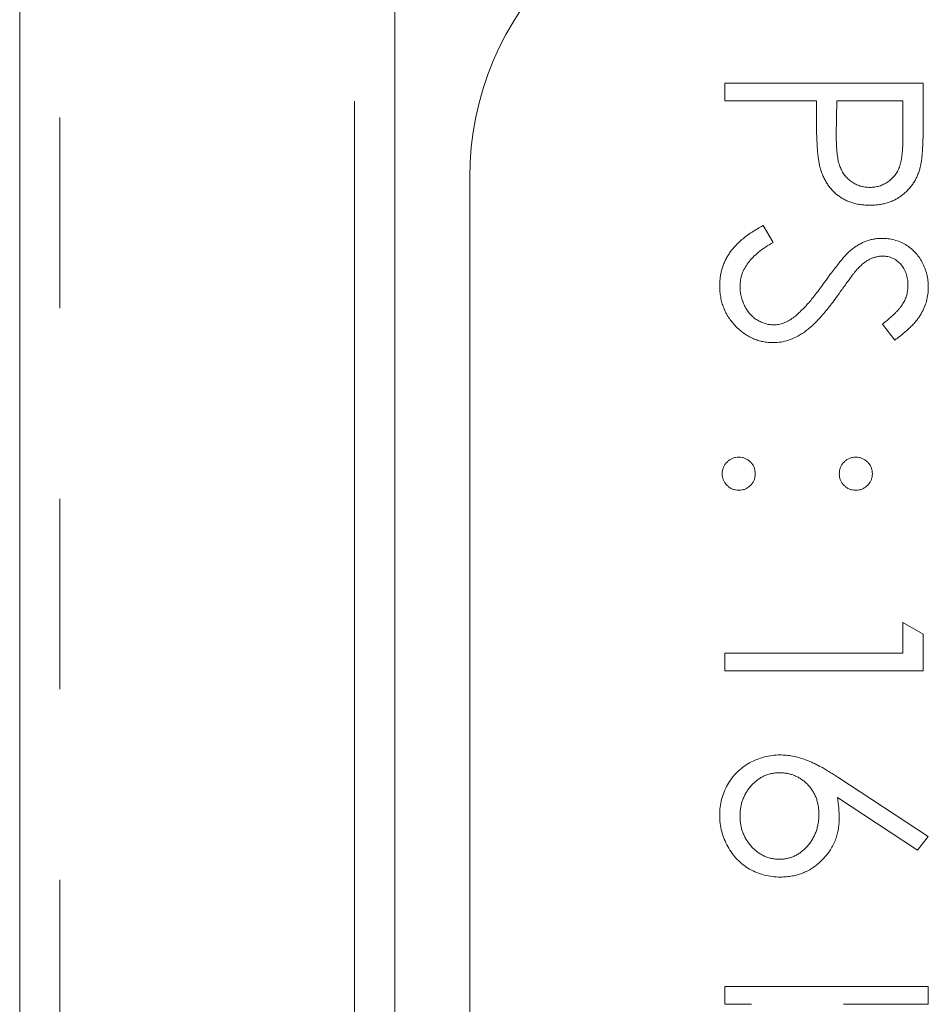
# Model space of a CAD drawing. Header units: millimetres. Extents: x -17 to 394, y -269 to 387.
# Tile 22 of 28: x 42.99 to 49.05, y 209.47 to 216.03. Entities that reach past the tile are written whole.
import ezdxf

# ---------------------------------------------------------------- set-up
doc = ezdxf.new("R2010")
doc.units = ezdxf.units.MM
doc.linetypes.add('PHANTOM', pattern=[12.7, 6.35, -1.27, 1.27, -1.27, 1.27, -1.27])

msp = doc.modelspace()

# ---------------------------------------------------------------- linework, layer by layer
at = {"color": 7, "linetype": 'Continuous', "lineweight": 15}
for p, q in [((42.9921, 181.5505), (42.9921, 222.9993)), ((45.4921, 155.9993), (45.4921, 221.9993)), ((47.6921, 215.6095), (49.015, 215.6095)), ((47.6921, 215.4908), (47.6921, 215.6095)), ((49.015, 215.6095), (49.015, 215.3501)), ((48.3026, 215.4908), (47.6921, 215.4908)), ((48.3026, 215.3962), (48.3026, 215.4908)), ((48.4383, 215.4908), (48.4354, 215.2592)), ((48.8793, 215.4908), (48.4383, 215.4908)), ((48.8793, 215.2489), (48.8793, 215.4908)), ((45.9921, 214.9791), (45.9921, 158.9791)), ((47.9473, 214.6597), (48.0143, 214.5479)), ((48.825, 213.8965), (48.7436, 214.0039)), ((48.8793, 212.0139), (49.015, 211.9363)), ((48.8793, 211.8104), (48.8793, 212.0139)), ((49.015, 211.9363), (49.015, 211.6917)), ((47.6921, 211.8104), (48.8793, 211.8104)), ((47.6921, 211.6917), (47.6921, 211.8104)), ((49.015, 211.6917), (47.6921, 211.6917)), ((48.4452, 210.9841), (49.0489, 210.5892)), ((48.9771, 210.4978), (48.4426, 210.8474)), ((49.0489, 210.5892), (48.9771, 210.4978)), ((47.6921, 209.5886), (49.0489, 209.5886)), ((47.6921, 209.4699), (47.6921, 209.5886)), ((49.0489, 209.5886), (49.0489, 209.4699)), ((47.8709, 209.4699), (47.6921, 209.4699)), ((49.0489, 209.4699), (48.4834, 209.4699))]:
    msp.add_line(p, q, dxfattribs=at)
at = {"color": 8, "linetype": 'PHANTOM', "lineweight": 0}
for p, q in [((43.26, 222.9993), (43.26, 181.5505)), ((45.2241, 145.6389), (45.2241, 221.9993))]:
    msp.add_line(p, q, dxfattribs=at)
at = {"color": 7, "linetype": 'Continuous', "lineweight": 15}
msp.add_arc((47.9921, 214.9791), 2, 90, 180, dxfattribs=at)
for points, knots in [([(48.3244, 215.0594), (48.3226, 215.0677), (48.3188, 215.0858), (48.3144, 215.1157), (48.3108, 215.1506), (48.308, 215.1903), (48.3056, 215.2348), (48.3038, 215.2842), (48.3027, 215.3385), (48.3027, 215.3764), (48.3026, 215.3962)], [0, 0, 0, 0, 0.075173, 0.164746, 0.268017, 0.385912, 0.517789, 0.663691, 0.824413, 1, 1, 1, 1]), ([(49.015, 215.3501), (49.015, 215.3322), (49.0149, 215.2981), (49.0138, 215.249), (49.0123, 215.2045), (49.0102, 215.1646), (49.0077, 215.1291), (49.0042, 215.0983), (49.0005, 215.0718), (48.9968, 215.056), (48.9951, 215.0488)], [0, 0, 0, 0, 0.176956, 0.339055, 0.486318, 0.618781, 0.735619, 0.838742, 0.926457, 1, 1, 1, 1]), ([(48.4354, 215.2592), (48.4354, 215.2479), (48.4354, 215.2261), (48.4369, 215.1945), (48.4386, 215.1653), (48.4412, 215.1384), (48.4448, 215.1138), (48.4484, 215.0916), (48.4537, 215.0719), (48.4608, 215.0488), (48.4728, 215.0231), (48.4903, 214.9951), (48.5127, 214.9713), (48.5378, 214.9508), (48.5657, 214.9345), (48.5956, 214.9226), (48.6271, 214.9156), (48.6487, 214.9146), (48.6596, 214.9142)], [0, 0, 0, 0, 0.0725384, 0.1400338, 0.2024957, 0.2605751, 0.3132283, 0.3615832, 0.4048784, 0.4441274, 0.5163997, 0.5865067, 0.6550854, 0.7243838, 0.7939735, 0.8616377, 0.9301109, 1, 1, 1, 1]), ([(48.6596, 214.9142), (48.6702, 214.9146), (48.6914, 214.9156), (48.7224, 214.9226), (48.7519, 214.9345), (48.7795, 214.9509), (48.8045, 214.9708), (48.8263, 214.994), (48.8437, 215.0204), (48.855, 215.0449), (48.8619, 215.0666), (48.8667, 215.0856), (48.8706, 215.1069), (48.8737, 215.1307), (48.8764, 215.1568), (48.8782, 215.1853), (48.8792, 215.2163), (48.8793, 215.2377), (48.8793, 215.2489)], [0, 0, 0, 0, 0.070044, 0.139238, 0.208197, 0.279173, 0.349987, 0.418354, 0.48761, 0.557411, 0.59533, 0.637964, 0.685913, 0.738185, 0.796103, 0.858517, 0.926658, 1, 1, 1, 1]), ([(48.6601, 214.7954), (48.6493, 214.7956), (48.628, 214.7959), (48.5968, 214.7996), (48.5671, 214.8047), (48.5388, 214.8124), (48.5121, 214.8226), (48.4866, 214.8345), (48.4628, 214.8488), (48.4405, 214.8653), (48.4197, 214.8837), (48.4007, 214.9038), (48.3834, 214.9256), (48.3679, 214.9491), (48.3545, 214.9744), (48.3425, 215.0012), (48.3324, 215.0297), (48.3271, 215.0494), (48.3244, 215.0594)], [0, 0, 0, 0, 0.070119, 0.137192, 0.202016, 0.264631, 0.326117, 0.38601, 0.445812, 0.505298, 0.564633, 0.624283, 0.683902, 0.743953, 0.805388, 0.868388, 0.933084, 1, 1, 1, 1]), ([(48.9951, 215.0488), (48.9926, 215.0396), (48.9877, 215.0216), (48.9778, 214.9955), (48.966, 214.9707), (48.9526, 214.9471), (48.937, 214.925), (48.9198, 214.904), (48.9007, 214.8844), (48.8797, 214.8661), (48.8574, 214.8494), (48.8333, 214.835), (48.8078, 214.8229), (48.7811, 214.8126), (48.7528, 214.8051), (48.7231, 214.7995), (48.6921, 214.7959), (48.6709, 214.7956), (48.6601, 214.7954)], [0, 0, 0, 0, 0.0624813, 0.1234904, 0.1834111, 0.2431532, 0.3021267, 0.3617097, 0.4218423, 0.4829319, 0.5445523, 0.6056807, 0.6676797, 0.7299844, 0.7945509, 0.8603456, 0.9289074, 1, 1, 1, 1]), ([(47.6581, 214.2575), (47.6583, 214.2675), (47.6587, 214.2873), (47.6621, 214.3167), (47.6669, 214.3455), (47.6745, 214.3733), (47.6838, 214.4005), (47.6952, 214.427), (47.7088, 214.4528), (47.7245, 214.4781), (47.7426, 214.5027), (47.7638, 214.5265), (47.7873, 214.5502), (47.814, 214.5732), (47.8432, 214.5958), (47.8753, 214.6177), (47.9101, 214.6393), (47.9347, 214.6528), (47.9473, 214.6597)], [0, 0, 0, 0, 0.057208, 0.113696, 0.169178, 0.224159, 0.27872, 0.333794, 0.389241, 0.445822, 0.503704, 0.564294, 0.627975, 0.695038, 0.765373, 0.839611, 0.917538, 1, 1, 1, 1]), ([(48.0143, 214.5479), (47.9969, 214.5375), (47.9635, 214.5176), (47.9185, 214.4843), (47.8802, 214.4499), (47.8488, 214.414), (47.8242, 214.3769), (47.8067, 214.3382), (47.7958, 214.2983), (47.7945, 214.271), (47.7938, 214.2575)], [0, 0, 0, 0, 0.159004, 0.304646, 0.438547, 0.562322, 0.677433, 0.786897, 0.893611, 1, 1, 1, 1]), ([(48.5388, 214.501), (48.5466, 214.5069), (48.5619, 214.5184), (48.5858, 214.5335), (48.6103, 214.5464), (48.6354, 214.5566), (48.6609, 214.5651), (48.6869, 214.5708), (48.7134, 214.5744), (48.7312, 214.5748), (48.7402, 214.5749)], [0, 0, 0, 0, 0.133507, 0.262559, 0.388264, 0.512667, 0.633722, 0.755394, 0.877553, 1, 1, 1, 1]), ([(48.7402, 214.5749), (48.7542, 214.5745), (48.7819, 214.5735), (48.8223, 214.5652), (48.8609, 214.5522), (48.8974, 214.5339), (48.9306, 214.5104), (48.9611, 214.4832), (48.9867, 214.4507), (49.0091, 214.4152), (49.0266, 214.3762), (49.0398, 214.3354), (49.0473, 214.2926), (49.0484, 214.2637), (49.0489, 214.249)], [0, 0, 0, 0, 0.083785, 0.16578, 0.24628, 0.327461, 0.408797, 0.489715, 0.571376, 0.655523, 0.741019, 0.826547, 0.911989, 1, 1, 1, 1]), ([(48.3588, 214.2842), (48.3687, 214.2982), (48.3877, 214.3248), (48.4158, 214.362), (48.4415, 214.3953), (48.4651, 214.4245), (48.4865, 214.4495), (48.5055, 214.4707), (48.5226, 214.4875), (48.5338, 214.4968), (48.5388, 214.501)], [0, 0, 0, 0, 0.181535, 0.347082, 0.495568, 0.628357, 0.74552, 0.845831, 0.930782, 1, 1, 1, 1]), ([(48.7457, 214.4562), (48.7387, 214.4561), (48.7245, 214.4558), (48.7035, 214.4516), (48.6826, 214.4463), (48.6618, 214.4379), (48.6409, 214.4262), (48.6193, 214.4109), (48.597, 214.3916), (48.5825, 214.3768), (48.5748, 214.369)], [0, 0, 0, 0, 0.107285, 0.214746, 0.322939, 0.434116, 0.553412, 0.686073, 0.834256, 1, 1, 1, 1]), ([(48.9132, 214.2622), (48.9128, 214.2759), (48.9119, 214.3023), (48.9022, 214.3397), (48.887, 214.3734), (48.8658, 214.4023), (48.8405, 214.4264), (48.8115, 214.4438), (48.7795, 214.4543), (48.7571, 214.4556), (48.7457, 214.4562)], [0, 0, 0, 0, 0.143073, 0.275903, 0.402371, 0.528414, 0.650356, 0.765895, 0.880774, 1, 1, 1, 1]), ([(48.5748, 214.369), (48.5722, 214.3661), (48.5661, 214.3593), (48.556, 214.3467), (48.5436, 214.3301), (48.5283, 214.3099), (48.5105, 214.2857), (48.4905, 214.2575), (48.4676, 214.2257), (48.4516, 214.2032), (48.4431, 214.1912)], [0, 0, 0, 0, 0.052594, 0.124952, 0.218094, 0.333502, 0.468789, 0.624938, 0.801683, 1, 1, 1, 1]), ([(48.1479, 214.0457), (48.1555, 214.0517), (48.1714, 214.0641), (48.195, 214.0855), (48.2195, 214.1105), (48.2456, 214.1385), (48.2721, 214.1703), (48.3004, 214.205), (48.3294, 214.2434), (48.3488, 214.2703), (48.3588, 214.2842)], [0, 0, 0, 0, 0.090279, 0.18953, 0.299198, 0.418926, 0.548376, 0.688136, 0.839084, 1, 1, 1, 1]), ([(48.7436, 214.0039), (48.752, 214.0103), (48.768, 214.0228), (48.7906, 214.0418), (48.8111, 214.0596), (48.829, 214.0772), (48.8451, 214.0936), (48.859, 214.1095), (48.8706, 214.1247), (48.883, 214.1439), (48.8953, 214.168), (48.9057, 214.1982), (48.912, 214.2298), (48.9128, 214.2513), (48.9132, 214.2622)], [0, 0, 0, 0, 0.098469, 0.189629, 0.274184, 0.352183, 0.423199, 0.488551, 0.548473, 0.60144, 0.701198, 0.799592, 0.898545, 1, 1, 1, 1]), ([(48.0162, 213.8796), (48.0043, 213.8798), (47.9808, 213.8803), (47.9463, 213.886), (47.9128, 213.8942), (47.8807, 213.9067), (47.8495, 213.922), (47.8198, 213.9413), (47.7912, 213.9637), (47.7643, 213.9894), (47.7396, 214.0176), (47.7176, 214.0473), (47.6993, 214.0787), (47.6843, 214.1116), (47.6726, 214.1459), (47.6642, 214.1818), (47.659, 214.2192), (47.6584, 214.2446), (47.6581, 214.2575)], [0, 0, 0, 0, 0.061484, 0.121775, 0.18092, 0.240256, 0.300114, 0.361146, 0.423501, 0.488669, 0.553954, 0.617581, 0.680238, 0.742187, 0.804663, 0.868259, 0.93302, 1, 1, 1, 1]), ([(47.7938, 214.2575), (47.7942, 214.2459), (47.7948, 214.2229), (47.8009, 214.189), (47.8104, 214.1561), (47.8239, 214.1249), (47.8403, 214.0958), (47.8601, 214.0702), (47.8823, 214.0481), (47.907, 214.0301), (47.9336, 214.0162), (47.9608, 214.0055), (47.9892, 213.9996), (48.0084, 213.9987), (48.018, 213.9983)], [0, 0, 0, 0, 0.091264, 0.18093, 0.270088, 0.360156, 0.448343, 0.532666, 0.613834, 0.693982, 0.772716, 0.849335, 0.923967, 1, 1, 1, 1]), ([(49.0489, 214.249), (49.0484, 214.2334), (49.0473, 214.2024), (49.038, 214.1568), (49.0226, 214.1129), (49.0052, 214.0776), (48.9877, 214.0499), (48.9718, 214.0288), (48.9536, 214.0075), (48.9328, 213.9857), (48.9094, 213.9638), (48.8836, 213.9415), (48.8554, 213.9187), (48.8353, 213.904), (48.825, 213.8965)], [0, 0, 0, 0, 0.107233, 0.213252, 0.31883, 0.426794, 0.483646, 0.543604, 0.608308, 0.677127, 0.750686, 0.828713, 0.91219, 1, 1, 1, 1]), ([(48.4431, 214.1912), (48.4327, 214.1769), (48.4124, 214.1491), (48.382, 214.1095), (48.3523, 214.0736), (48.3234, 214.0413), (48.2956, 214.0123), (48.2686, 213.9868), (48.2425, 213.9646), (48.209, 213.9407), (48.1679, 213.9163), (48.1175, 213.8954), (48.0669, 213.8821), (48.0329, 213.8804), (48.0162, 213.8796)], [0, 0, 0, 0, 0.096972, 0.187773, 0.272396, 0.351321, 0.424335, 0.491909, 0.554233, 0.611268, 0.716348, 0.81454, 0.908495, 1, 1, 1, 1]), ([(48.018, 213.9983), (48.029, 213.9988), (48.0514, 214), (48.0845, 214.0096), (48.1172, 214.0246), (48.1374, 214.0385), (48.1479, 214.0457)], [0, 0, 0, 0, 0.234723, 0.477158, 0.728556, 1, 1, 1, 1]), ([(47.6751, 213.0061), (47.6755, 213.0135), (47.6763, 213.0279), (47.6828, 213.0486), (47.6929, 213.0677), (47.707, 213.0846), (47.724, 213.0984), (47.743, 213.1088), (47.7637, 213.1151), (47.7781, 213.1159), (47.7854, 213.1163)], [0, 0, 0, 0, 0.1277566, 0.2494144, 0.3727965, 0.5001113, 0.6286099, 0.7506434, 0.8737684, 1, 1, 1, 1]), ([(47.7854, 213.1163), (47.7928, 213.1159), (47.8074, 213.1152), (47.8283, 213.1088), (47.8472, 213.0985), (47.864, 213.0845), (47.8781, 213.0677), (47.8883, 213.0486), (47.8943, 213.0278), (47.8952, 213.0135), (47.8956, 213.0061)], [0, 0, 0, 0, 0.129097, 0.252046, 0.373905, 0.5010378, 0.6281707, 0.7513765, 0.872426, 1, 1, 1, 1]), ([(48.4553, 213.0061), (48.4557, 213.0135), (48.4565, 213.0278), (48.4626, 213.0486), (48.4728, 213.0677), (48.4869, 213.0845), (48.5037, 213.0985), (48.5226, 213.1088), (48.5435, 213.1152), (48.5581, 213.1159), (48.5655, 213.1163)], [0, 0, 0, 0, 0.127574, 0.2486235, 0.3718293, 0.4989622, 0.626095, 0.747954, 0.870903, 1, 1, 1, 1]), ([(48.5655, 213.1163), (48.5728, 213.1159), (48.5872, 213.1151), (48.6079, 213.1088), (48.6269, 213.0985), (48.6436, 213.0844), (48.658, 213.0678), (48.6681, 213.0486), (48.6746, 213.0279), (48.6754, 213.0135), (48.6758, 213.0061)], [0, 0, 0, 0, 0.126257, 0.249407, 0.371465, 0.498805, 0.627129, 0.750535, 0.872218, 1, 1, 1, 1]), ([(47.7854, 212.8959), (47.7781, 212.8963), (47.7637, 212.8972), (47.7428, 212.903), (47.7241, 212.9139), (47.707, 212.9276), (47.693, 212.9445), (47.6826, 212.9635), (47.6763, 212.9842), (47.6755, 212.9987), (47.6751, 213.0061)], [0, 0, 0, 0, 0.126178, 0.248821, 0.37154, 0.499984, 0.627244, 0.749226, 0.872298, 1, 1, 1, 1]), ([(47.8956, 213.0061), (47.8952, 212.9987), (47.8943, 212.9843), (47.8884, 212.9634), (47.878, 212.9445), (47.864, 212.9277), (47.8471, 212.9138), (47.8284, 212.903), (47.8073, 212.8971), (47.7928, 212.8963), (47.7854, 212.8959)], [0, 0, 0, 0, 0.127519, 0.249986, 0.371792, 0.49887, 0.625948, 0.748492, 0.870959, 1, 1, 1, 1]), ([(48.5655, 212.8959), (48.5581, 212.8963), (48.5436, 212.8971), (48.5225, 212.903), (48.5038, 212.9138), (48.4869, 212.9277), (48.4729, 212.9445), (48.4625, 212.9634), (48.4566, 212.9843), (48.4557, 212.9987), (48.4553, 213.0061)], [0, 0, 0, 0, 0.129041, 0.251508, 0.374052, 0.50113, 0.628208, 0.750014, 0.872481, 1, 1, 1, 1]), ([(48.6758, 213.0061), (48.6753, 212.9987), (48.6745, 212.9843), (48.6686, 212.9634), (48.6581, 212.9445), (48.6442, 212.9277), (48.6273, 212.9138), (48.6086, 212.903), (48.5875, 212.8971), (48.573, 212.8963), (48.5655, 212.8959)], [0, 0, 0, 0, 0.127519, 0.249986, 0.371792, 0.49887, 0.625948, 0.748492, 0.870959, 1, 1, 1, 1]), ([(47.6581, 210.7313), (47.6587, 210.7491), (47.6599, 210.7843), (47.6701, 210.8362), (47.6866, 210.8861), (47.7093, 210.9335), (47.7381, 210.9775), (47.7727, 211.0168), (47.8124, 211.0513), (47.8573, 211.08), (47.9055, 211.1028), (47.9557, 211.1199), (48.0078, 211.1299), (48.0432, 211.1313), (48.061, 211.132)], [0, 0, 0, 0, 0.084335, 0.167052, 0.249566, 0.33274, 0.415915, 0.497828, 0.580373, 0.6646, 0.749467, 0.83251, 0.915639, 1, 1, 1, 1]), ([(48.061, 211.132), (48.0746, 211.1315), (48.1024, 211.1306), (48.1445, 211.1242), (48.1876, 211.114), (48.2242, 211.1026), (48.2542, 211.0905), (48.2783, 211.0804), (48.3032, 211.0678), (48.3296, 211.0545), (48.3569, 211.0391), (48.3855, 211.0223), (48.415, 211.0038), (48.435, 210.9907), (48.4452, 210.9841)], [0, 0, 0, 0, 0.097818, 0.199726, 0.305276, 0.415811, 0.474472, 0.537274, 0.603657, 0.674299, 0.749834, 0.828598, 0.912378, 1, 1, 1, 1]), ([(48.0562, 211.0132), (48.0472, 211.013), (48.0297, 211.0125), (48.0039, 211.0083), (47.979, 211.0019), (47.9553, 210.9923), (47.9323, 210.9809), (47.9108, 210.9658), (47.8896, 210.9491), (47.8704, 210.9291), (47.8524, 210.9077), (47.8367, 210.8848), (47.8233, 210.8609), (47.8128, 210.8357), (47.8042, 210.8096), (47.7981, 210.7824), (47.7947, 210.754), (47.7941, 210.7347), (47.7938, 210.7249)], [0, 0, 0, 0, 0.061842, 0.121262, 0.180746, 0.239231, 0.298308, 0.358183, 0.420359, 0.484792, 0.549938, 0.613718, 0.676681, 0.739154, 0.8022, 0.86674, 0.93205, 1, 1, 1, 1]), ([(48.3196, 210.7353), (48.3193, 210.7453), (48.3187, 210.765), (48.3154, 210.7939), (48.3091, 210.8212), (48.3011, 210.8474), (48.2901, 210.8719), (48.2768, 210.8948), (48.261, 210.9164), (48.2431, 210.9363), (48.2236, 210.9544), (48.2026, 210.97), (48.1808, 210.9834), (48.1578, 210.9943), (48.1339, 211.0028), (48.1089, 211.009), (48.0829, 211.0124), (48.0652, 211.013), (48.0562, 211.0132)], [0, 0, 0, 0, 0.070599, 0.137901, 0.203196, 0.26679, 0.329106, 0.390654, 0.452653, 0.515748, 0.577926, 0.63893, 0.698351, 0.757296, 0.816394, 0.876267, 0.936817, 1, 1, 1, 1]), ([(48.4426, 210.8474), (48.4463, 210.8241), (48.4535, 210.7787), (48.4547, 210.7327), (48.4553, 210.7103)], [0, 0, 0, 0, 0.512659, 1, 1, 1, 1]), ([(48.0633, 210.3179), (48.0448, 210.3184), (48.0084, 210.3195), (47.9553, 210.33), (47.9048, 210.3464), (47.8576, 210.3698), (47.8137, 210.3989), (47.7749, 210.4344), (47.7402, 210.475), (47.7112, 210.5209), (47.6876, 210.5704), (47.6706, 210.6223), (47.6601, 210.6762), (47.6588, 210.7128), (47.6581, 210.7313)], [0, 0, 0, 0, 0.085948, 0.169125, 0.250399, 0.33229, 0.413364, 0.494172, 0.576022, 0.660757, 0.745783, 0.830044, 0.914028, 1, 1, 1, 1]), ([(47.7938, 210.7249), (47.7941, 210.7151), (47.7947, 210.6959), (47.7981, 210.6674), (47.8042, 210.6402), (47.8128, 210.6141), (47.8233, 210.589), (47.8367, 210.5651), (47.8525, 210.5424), (47.8703, 210.521), (47.8898, 210.5011), (47.9106, 210.4839), (47.9324, 210.4693), (47.9552, 210.4574), (47.979, 210.448), (48.0039, 210.4415), (48.0297, 210.4373), (48.0472, 210.4368), (48.0562, 210.4366)], [0, 0, 0, 0, 0.067962, 0.133283, 0.197835, 0.260892, 0.323377, 0.38635, 0.449638, 0.514795, 0.57924, 0.641814, 0.701359, 0.760727, 0.819222, 0.878716, 0.938147, 1, 1, 1, 1]), ([(48.0562, 210.4366), (48.0652, 210.4368), (48.0829, 210.4372), (48.1089, 210.4418), (48.134, 210.4482), (48.158, 210.4579), (48.1809, 210.4705), (48.2027, 210.4858), (48.2237, 210.5035), (48.2432, 210.5239), (48.261, 210.5462), (48.2767, 210.5698), (48.29, 210.5946), (48.3011, 210.6204), (48.3091, 210.6476), (48.3154, 210.6757), (48.3187, 210.7051), (48.3193, 210.7251), (48.3196, 210.7353)], [0, 0, 0, 0, 0.061138, 0.119994, 0.178225, 0.236256, 0.294929, 0.354716, 0.41673, 0.480664, 0.545832, 0.609758, 0.672971, 0.736017, 0.799839, 0.864775, 0.931088, 1, 1, 1, 1]), ([(48.4553, 210.7103), (48.4549, 210.6969), (48.4542, 210.6704), (48.4487, 210.6316), (48.4401, 210.5942), (48.4275, 210.5586), (48.4115, 210.5244), (48.3922, 210.4917), (48.3688, 210.4609), (48.3426, 210.4316), (48.3136, 210.4051), (48.2828, 210.3816), (48.2503, 210.3618), (48.2161, 210.3458), (48.1802, 210.3334), (48.1427, 210.3243), (48.1035, 210.319), (48.0769, 210.3182), (48.0633, 210.3179)], [0, 0, 0, 0, 0.065231, 0.128405, 0.190067, 0.250943, 0.311546, 0.372863, 0.435024, 0.499072, 0.563091, 0.62551, 0.68668, 0.747283, 0.808563, 0.870742, 0.934341, 1, 1, 1, 1])]:
    msp.add_open_spline(points, degree=3, knots=knots, dxfattribs=at)

doc.saveas('drawing.dxf')
